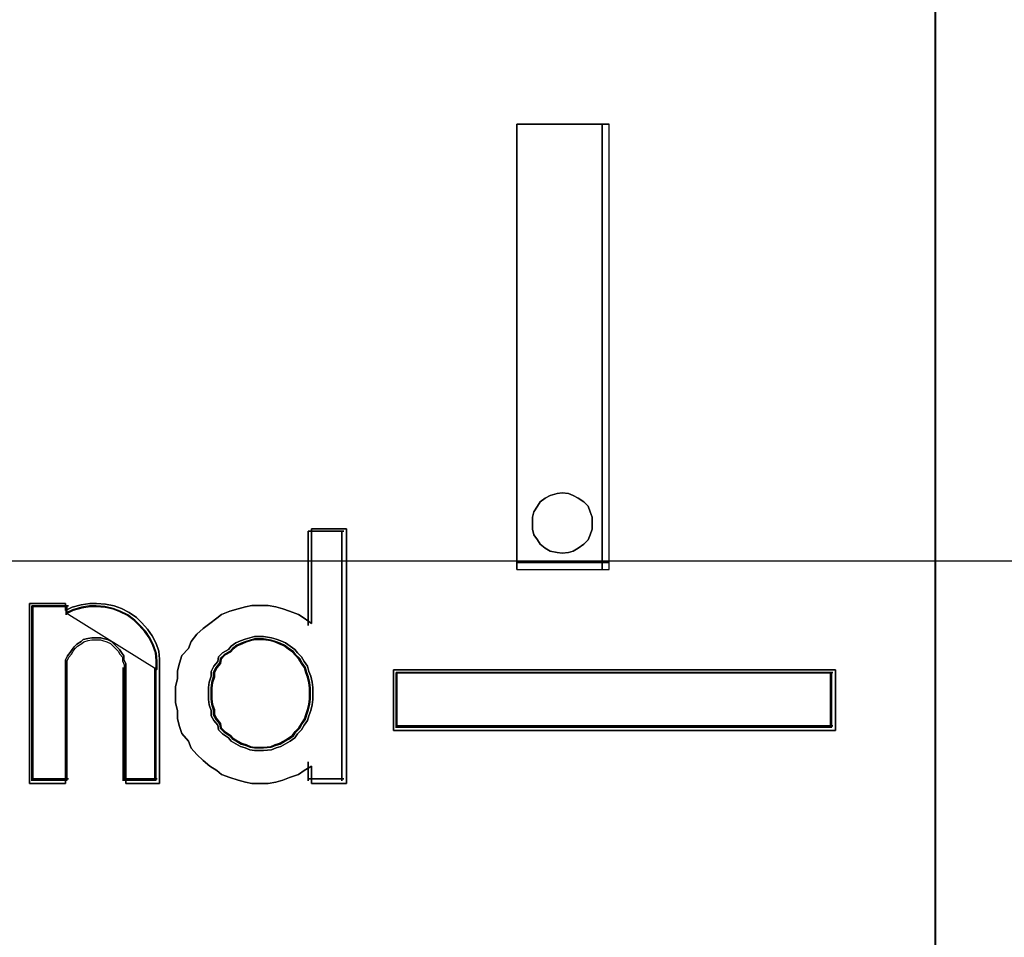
# Model space of a CAD drawing. Extents: x -558982 to 5119495, y -5290134 to 121759.
# Tile 88 of 256: x -477528 to -477436, y -21309 to -21223. Entities that reach past the tile are written whole.
import ezdxf

# ---------------------------------------------------------------- set-up
doc = ezdxf.new("R2010")
doc.units = 0
doc.header["$MEASUREMENT"] = 0
doc.layers.get('0').update_dxf_attribs({"color": 252})
doc.layers.add('30', color=7, linetype='Continuous')
doc.layers.add('45', color=8, linetype='Continuous')

# ---------------------------------------------------------------- blocks, each defined once
blk = doc.blocks.new('*U1043')
at = {"layer": '30', "color": 7}
blk.add_lwpolyline([(51.981526, -142.47767), (396.088727, -142.47767), (396.088727, -178.455247), (51.981526, -178.455247), (51.981526, -142.47767)], close=True, dxfattribs=at)
blk.add_lwpolyline([(51.981526, -142.47767), (396.088727, -142.47767), (396.088727, -178.455247), (51.981526, -178.455247), (51.981526, -142.47767)], dxfattribs=at)
blk = doc.blocks.new('*A1050')
at = {"layer": '45', "color": 7}
for points in [[(205.993497, -118.993998), (224.00729, -118.993998), (224.00729, -118.993998), (224.00729, -201.999826), (224.00729, -201.999826), (205.993497, -201.999826), (205.993497, -201.999826), (205.993497, -118.993998), (205.993497, -118.993998)], [(205.998799, -118.999294), (224.001988, -118.999294), (224.001988, -201.99453), (205.998799, -201.99453), (205.998799, -118.999294)], [(220.073152, -178.534692), (220.073152, -174.347988), (220.073152, -178.534692)], [(220.073152, -174.347988), (220.940041, -174.347988), (220.073152, -174.347988)], [(220.073152, -178.534692), (220.940041, -178.534692), (220.940041, -174.347988), (220.073152, -174.347988), (220.073152, -178.534692)], [(220.873765, -178.534692), (220.873765, -174.347988), (220.873765, -178.534692)], [(220.780979, -178.096425), (220.780979, -178.043462), (220.761143, -177.9905), (220.741307, -177.937537), (220.701635, -177.897815), (220.648739, -177.864713), (220.602455, -177.838232), (220.556171, -177.818371), (220.496663, -177.81175), (220.450379, -177.818371), (220.384259, -177.838232), (220.337975, -177.864713), (220.291691, -177.897815), (220.265243, -177.937537), (220.232183, -177.9905), (220.218959, -178.043462), (220.218959, -178.096425), (220.218959, -178.156008), (220.232183, -178.208971), (220.265243, -178.255313), (220.291691, -178.295035), (220.337975, -178.334757), (220.384259, -178.361239), (220.450379, -178.374479), (220.496663, -178.3811), (220.556171, -178.374479), (220.602455, -178.361239), (220.648739, -178.334757), (220.701635, -178.295035), (220.741307, -178.255313), (220.761143, -178.208971), (220.780979, -178.156008), (220.780979, -178.096425)], [(220.496663, -177.81175), (220.556171, -177.818371), (220.602455, -177.838232), (220.648739, -177.864713), (220.701635, -177.897815), (220.741307, -177.937537), (220.761143, -177.9905), (220.780979, -178.043462), (220.780979, -178.096425), (220.780979, -178.156008), (220.761143, -178.208971), (220.741307, -178.255313), (220.701635, -178.295035), (220.648739, -178.334757), (220.602455, -178.361239), (220.556171, -178.374479), (220.496663, -178.3811), (220.450379, -178.374479), (220.384259, -178.361239), (220.337975, -178.334757), (220.291691, -178.295035), (220.265243, -178.255313), (220.232183, -178.208971), (220.218959, -178.156008), (220.218959, -178.096425), (220.218959, -178.043462), (220.232183, -177.9905), (220.265243, -177.937537), (220.291691, -177.897815), (220.337975, -177.864713), (220.384259, -177.838232), (220.450379, -177.818371), (220.496663, -177.81175)], [(218.469275, -178.150712), (218.469275, -180.544627), (218.140667, -180.544627), (218.140667, -180.382226), (218.073728, -180.42433), (218.01896, -180.460419), (217.933766, -180.490493), (217.872912, -180.514553), (217.805973, -180.532597), (217.732949, -180.544627), (217.647755, -180.544627), (217.580816, -180.544627), (217.519963, -180.532597), (217.453024, -180.514553), (217.373915, -180.490493), (217.294805, -180.460419), (217.252208, -180.42433), (217.185269, -180.382226), (217.124416, -180.328092), (217.063563, -180.273958), (217.008795, -180.213809), (216.984453, -180.147646), (216.9236, -180.075468), (216.899259, -180.009304), (216.881003, -179.937126), (216.881003, -179.858933), (216.862747, -179.786754), (216.862747, -179.708561), (216.862747, -179.636383), (216.881003, -179.55819), (216.881003, -179.486011), (216.899259, -179.413833), (216.9236, -179.341654), (216.984453, -179.275491), (217.008795, -179.209328), (217.063563, -179.143164), (217.124416, -179.08903), (217.185269, -179.040911), (217.252208, -178.992792), (217.294805, -178.956703), (217.373915, -178.926629), (217.453024, -178.90257), (217.519963, -178.884525), (217.580816, -178.872495), (217.647755, -178.872495), (217.732949, -178.872495), (217.805973, -178.884525), (217.872912, -178.90257), (217.933766, -178.926629), (218.01896, -178.956703), (218.073728, -178.992792), (218.140667, -179.040911), (218.140667, -178.150712), (218.469275, -178.150712)], [(217.008795, -179.209328), (216.984453, -179.275491), (216.9236, -179.341654), (216.899259, -179.413833), (216.881003, -179.486011), (216.881003, -179.55819), (216.862747, -179.636383), (216.862747, -179.708561), (216.862747, -179.786754), (216.881003, -179.858933), (216.881003, -179.937126), (216.899259, -180.009304), (216.9236, -180.075468), (216.984453, -180.147646), (217.008795, -180.213809), (217.063563, -180.273958), (217.124416, -180.328092), (217.185269, -180.382226), (217.252208, -180.42433), (217.294805, -180.460419), (217.373915, -180.490493), (217.453024, -180.514553), (217.519963, -180.532597), (217.580816, -180.544627), (217.647755, -180.544627), (217.732949, -180.544627), (217.805973, -180.532597), (217.872912, -180.514553), (217.933766, -180.490493), (218.01896, -180.460419), (218.073728, -180.42433), (218.140667, -180.382226), (218.140667, -180.544627), (218.469275, -180.544627), (218.469275, -178.150712), (218.140667, -178.150712), (218.140667, -179.040911), (218.073728, -178.992792), (218.01896, -178.956703), (217.933766, -178.926629), (217.872912, -178.90257), (217.805973, -178.884525), (217.732949, -178.872495), (217.647755, -178.872495), (217.580816, -178.872495), (217.519963, -178.884525), (217.453024, -178.90257), (217.373915, -178.926629), (217.294805, -178.956703), (217.252208, -178.992792), (217.185269, -179.040911), (217.124416, -179.08903), (217.063563, -179.143164), (217.008795, -179.209328)], [(218.111385, -178.174545), (218.111385, -179.059023), (218.111385, -178.174545)], [(218.111385, -178.174545), (218.445416, -178.174545), (218.111385, -178.174545)], [(218.426858, -178.174545), (218.426858, -180.520794), (218.426858, -178.174545)], [(220.073152, -178.468488), (220.940041, -178.468488), (220.073152, -178.468488)], [(215.82899, -178.919424), (215.890713, -178.888989), (215.977126, -178.864642), (216.057367, -178.852468), (216.119091, -178.852468), (216.205504, -178.858555), (216.285745, -178.876816), (216.353641, -178.901163), (216.427709, -178.937685), (216.495605, -178.98638), (216.544984, -179.035075), (216.600535, -179.095944), (216.643742, -179.156813), (216.680776, -179.229856), (216.705465, -179.302899), (216.711638, -179.375942), (216.711638, -179.455071), (216.711638, -180.544627), (216.396847, -180.544627), (216.396847, -179.455071), (216.396847, -179.41855), (216.37833, -179.382028), (216.37833, -179.345507), (216.353641, -179.315073), (216.335123, -179.284638), (216.310434, -179.26029), (216.285745, -179.235943), (216.261055, -179.211595), (216.224021, -179.193334), (216.180814, -179.181161), (216.162297, -179.175074), (216.112918, -179.175074), (216.075884, -179.175074), (216.03885, -179.181161), (215.995644, -179.193334), (215.977126, -179.211595), (215.93392, -179.235943), (215.90923, -179.26029), (215.890713, -179.284638), (215.872196, -179.315073), (215.847507, -179.345507), (215.82899, -179.382028), (215.82899, -179.41855), (215.82899, -179.455071), (215.82899, -180.544627), (215.48951, -180.544627), (215.48951, -178.852468), (215.82899, -178.852468), (215.82899, -178.919424)], [(216.643742, -179.156813), (216.600535, -179.095944), (216.544984, -179.035075), (216.495605, -178.98638), (216.427709, -178.937685), (216.353641, -178.901163), (216.285745, -178.876816), (216.205504, -178.858555), (216.119091, -178.852468), (216.057367, -178.852468), (215.977126, -178.864642), (215.890713, -178.888989), (215.82899, -178.919424), (215.82899, -178.852468), (215.48951, -178.852468), (215.48951, -180.544627), (215.82899, -180.544627), (215.82899, -179.455071), (215.82899, -179.41855), (215.82899, -179.382028), (215.847507, -179.345507), (215.872196, -179.315073), (215.890713, -179.284638), (215.90923, -179.26029), (215.93392, -179.235943), (215.977126, -179.211595), (215.995644, -179.193334), (216.03885, -179.181161), (216.075884, -179.175074), (216.112918, -179.175074), (216.162297, -179.175074), (216.180814, -179.181161), (216.224021, -179.193334), (216.261055, -179.211595), (216.285745, -179.235943), (216.310434, -179.26029), (216.335123, -179.284638), (216.353641, -179.315073), (216.37833, -179.345507), (216.37833, -179.382028), (216.396847, -179.41855), (216.396847, -179.455071), (216.396847, -180.544627), (216.711638, -180.544627), (216.711638, -179.455071), (216.711638, -179.375942), (216.705465, -179.302899), (216.680776, -179.229856), (216.643742, -179.156813)], [(215.513369, -178.876301), (215.513369, -180.520794), (215.513369, -178.876301)], [(215.513369, -178.876301), (215.855353, -178.876301), (215.513369, -178.876301)], [(216.615464, -179.17716), (216.574507, -179.118577), (216.521848, -179.059994), (216.475039, -179.013128), (216.410678, -178.966262), (216.340466, -178.931112), (216.276104, -178.907679), (216.200041, -178.890104), (216.118127, -178.884246), (216.059617, -178.884246), (215.983553, -178.895962), (215.901639, -178.919395), (215.843129, -178.948687), (215.843129, -178.884246), (215.521322, -178.884246), (215.521322, -180.512849), (215.843129, -180.512849), (215.843129, -179.464216), (215.843129, -179.429066), (215.843129, -179.393916), (215.860682, -179.358767), (215.884086, -179.329475), (215.901639, -179.300184), (215.919192, -179.276751), (215.942596, -179.253318), (215.983553, -179.229884), (216.001106, -179.21231), (216.042063, -179.200593), (216.07717, -179.194735), (216.112276, -179.194735), (216.159084, -179.194735), (216.176637, -179.200593), (216.217594, -179.21231), (216.2527, -179.229884), (216.276104, -179.253318), (216.299509, -179.276751), (216.322913, -179.300184), (216.340466, -179.329475), (216.36387, -179.358767), (216.36387, -179.393916), (216.381423, -179.429066), (216.381423, -179.464216), (216.381423, -180.512849), (216.679825, -180.512849), (216.679825, -179.464216), (216.679825, -179.388058), (216.673974, -179.317759), (216.65057, -179.247459), (216.615464, -179.17716)], [(216.690429, -179.47478), (216.690429, -179.396192), (216.684441, -179.323649), (216.660489, -179.251106), (216.624561, -179.178563), (216.582645, -179.118111), (216.528753, -179.057658), (216.480849, -179.009296), (216.414981, -178.960934), (216.343125, -178.924663), (216.277257, -178.900482), (216.199413, -178.882346), (216.115581, -178.876301), (216.055701, -178.876301), (215.977857, -178.888392), (215.894025, -178.912573), (215.834145, -178.942799), (216.690429, -179.47478)], [(215.834145, -178.876301), (215.834145, -178.961041), (215.834145, -178.876301)], [(218.153802, -179.698547), (218.153802, -179.642428), (218.147554, -179.592545), (218.135059, -179.536426), (218.116316, -179.492778), (218.10382, -179.442894), (218.072582, -179.399246), (218.047591, -179.355598), (218.010105, -179.318186), (217.985115, -179.287009), (217.941381, -179.255831), (217.897647, -179.224654), (217.853914, -179.205948), (217.81018, -179.187242), (217.766446, -179.174771), (217.691474, -179.1623), (217.647741, -179.1623), (217.604007, -179.1623), (217.560273, -179.174771), (217.51654, -179.187242), (217.472806, -179.205948), (217.429072, -179.224654), (217.385339, -179.255831), (217.360348, -179.287009), (217.304119, -179.318186), (217.266633, -179.355598), (217.260385, -179.399246), (217.222899, -179.442894), (217.197909, -179.492778), (217.197909, -179.536426), (217.179166, -179.592545), (217.172918, -179.642428), (217.172918, -179.698547), (217.172918, -179.754666), (217.179166, -179.80455), (217.197909, -179.860669), (217.197909, -179.910552), (217.222899, -179.9542), (217.260385, -179.997848), (217.266633, -180.041496), (217.304119, -180.078909), (217.360348, -180.116322), (217.385339, -180.147499), (217.429072, -180.172441), (217.472806, -180.197382), (217.51654, -180.209853), (217.560273, -180.22856), (217.604007, -180.234795), (217.647741, -180.234795), (217.691474, -180.234795), (217.766446, -180.22856), (217.81018, -180.209853), (217.853914, -180.197382), (217.897647, -180.172441), (217.941381, -180.147499), (217.985115, -180.116322), (218.010105, -180.078909), (218.047591, -180.041496), (218.072582, -179.997848), (218.10382, -179.9542), (218.116316, -179.910552), (218.135059, -179.860669), (218.147554, -179.80455), (218.153802, -179.754666), (218.153802, -179.698547)], [(217.647741, -179.1623), (217.691474, -179.1623), (217.766446, -179.174771), (217.81018, -179.187242), (217.853914, -179.205948), (217.897647, -179.224654), (217.941381, -179.255831), (217.985115, -179.287009), (218.010105, -179.318186), (218.047591, -179.355598), (218.072582, -179.399246), (218.10382, -179.442894), (218.116316, -179.492778), (218.135059, -179.536426), (218.147554, -179.592545), (218.153802, -179.642428), (218.153802, -179.698547), (218.153802, -179.754666), (218.147554, -179.80455), (218.135059, -179.860669), (218.116316, -179.910552), (218.10382, -179.9542), (218.072582, -179.997848), (218.047591, -180.041496), (218.010105, -180.078909), (217.985115, -180.116322), (217.941381, -180.147499), (217.897647, -180.172441), (217.853914, -180.197382), (217.81018, -180.209853), (217.766446, -180.22856), (217.691474, -180.234795), (217.647741, -180.234795), (217.604007, -180.234795), (217.560273, -180.22856), (217.51654, -180.209853), (217.472806, -180.197382), (217.429072, -180.172441), (217.385339, -180.147499), (217.360348, -180.116322), (217.304119, -180.078909), (217.266633, -180.041496), (217.260385, -179.997848), (217.222899, -179.9542), (217.197909, -179.910552), (217.197909, -179.860669), (217.179166, -179.80455), (217.172918, -179.754666), (217.172918, -179.698547), (217.172918, -179.642428), (217.179166, -179.592545), (217.197909, -179.536426), (217.197909, -179.492778), (217.222899, -179.442894), (217.260385, -179.399246), (217.266633, -179.355598), (217.304119, -179.318186), (217.360348, -179.287009), (217.385339, -179.255831), (217.429072, -179.224654), (217.472806, -179.205948), (217.51654, -179.187242), (217.560273, -179.174771), (217.604007, -179.1623), (217.647741, -179.1623)], [(217.897647, -179.224654), (217.941381, -179.255831), (217.985115, -179.287009), (218.010105, -179.318186), (218.047591, -179.355598), (218.072582, -179.399246), (218.10382, -179.442894), (218.116316, -179.492778), (218.135059, -179.536426), (218.147554, -179.592545), (218.153802, -179.642428), (218.153802, -179.698547), (218.153802, -179.754666), (218.147554, -179.80455), (218.135059, -179.860669), (218.116316, -179.910552), (218.10382, -179.9542), (218.072582, -179.997848), (218.047591, -180.041496), (218.010105, -180.078909), (217.985115, -180.116322), (217.941381, -180.147499), (217.897647, -180.172441), (217.853914, -180.197382), (217.81018, -180.209853), (217.766446, -180.22856), (217.691474, -180.234795), (217.647741, -180.234795), (217.604007, -180.234795), (217.560273, -180.22856), (217.51654, -180.209853), (217.472806, -180.197382), (217.429072, -180.172441), (217.385339, -180.147499), (217.360348, -180.116322), (217.304119, -180.078909), (217.266633, -180.041496), (217.260385, -179.997848), (217.222899, -179.9542), (217.197909, -179.910552), (217.197909, -179.860669), (217.179166, -179.80455), (217.172918, -179.754666), (217.172918, -179.698547), (217.172918, -179.642428), (217.179166, -179.592545), (217.197909, -179.536426), (217.197909, -179.492778), (217.222899, -179.442894), (217.260385, -179.399246), (217.266633, -179.355598), (217.304119, -179.318186), (217.360348, -179.287009), (217.385339, -179.255831), (217.429072, -179.224654), (217.472806, -179.205948), (217.51654, -179.187242), (217.560273, -179.174771), (217.604007, -179.1623), (217.647741, -179.1623), (217.691474, -179.1623), (217.766446, -179.174771), (217.81018, -179.187242), (217.853914, -179.205948), (217.897647, -179.224654)], [(217.648416, -180.210962), (217.690259, -180.210962), (217.761988, -180.205003), (217.803831, -180.187129), (217.845673, -180.175212), (217.887516, -180.151379), (217.929358, -180.127545), (217.971201, -180.097754), (217.995111, -180.062004), (218.030976, -180.026254), (218.054886, -179.984546), (218.084773, -179.942838), (218.096728, -179.90113), (218.114661, -179.853463), (218.126616, -179.799839), (218.132593, -179.752172), (218.132593, -179.698547), (218.132593, -179.644923), (218.126616, -179.597256), (218.114661, -179.543631), (218.096728, -179.501923), (218.084773, -179.454257), (218.054886, -179.412549), (218.030976, -179.370841), (217.995111, -179.335091), (217.971201, -179.305299), (217.929358, -179.275508), (217.887516, -179.245716), (217.845673, -179.227841), (217.803831, -179.209966), (217.761988, -179.19805), (217.690259, -179.186133), (217.648416, -179.186133), (217.606574, -179.186133), (217.564731, -179.19805), (217.522889, -179.209966), (217.481046, -179.227841), (217.439204, -179.245716), (217.397361, -179.275508), (217.373451, -179.305299), (217.319654, -179.335091), (217.283789, -179.370841), (217.277811, -179.412549), (217.241946, -179.454257), (217.218036, -179.501923), (217.218036, -179.543631), (217.200104, -179.597256), (217.194126, -179.644923), (217.194126, -179.698547), (217.194126, -179.752172), (217.200104, -179.799839), (217.218036, -179.853463), (217.218036, -179.90113), (217.241946, -179.942838), (217.277811, -179.984546), (217.283789, -180.026254), (217.319654, -180.062004), (217.373451, -180.097754), (217.397361, -180.127545), (217.439204, -180.151379), (217.481046, -180.175212), (217.522889, -180.187129), (217.564731, -180.205003), (217.606574, -180.210962), (217.648416, -180.210962)], [(218.121989, -179.698547), (218.121989, -179.645754), (218.116147, -179.598827), (218.104462, -179.546033), (218.086935, -179.504972), (218.07525, -179.458044), (218.046038, -179.416983), (218.022668, -179.375921), (217.987614, -179.340726), (217.964244, -179.311396), (217.923347, -179.282066), (217.88245, -179.252737), (217.841553, -179.235139), (217.800656, -179.217541), (217.75976, -179.205809), (217.689651, -179.194077), (217.648754, -179.194077), (217.607857, -179.194077), (217.56696, -179.205809), (217.526063, -179.217541), (217.485166, -179.235139), (217.444269, -179.252737), (217.403372, -179.282066), (217.380003, -179.311396), (217.327421, -179.340726), (217.292367, -179.375921), (217.286524, -179.416983), (217.25147, -179.458044), (217.2281, -179.504972), (217.2281, -179.546033), (217.210573, -179.598827), (217.20473, -179.645754), (217.20473, -179.698547), (217.20473, -179.751341), (217.210573, -179.798268), (217.2281, -179.851062), (217.2281, -179.897989), (217.25147, -179.939051), (217.286524, -179.980112), (217.292367, -180.021174), (217.327421, -180.056369), (217.380003, -180.091565), (217.403372, -180.120894), (217.444269, -180.144358), (217.485166, -180.167822), (217.526063, -180.179554), (217.56696, -180.197151), (217.607857, -180.203017), (217.648754, -180.203017), (217.689651, -180.203017), (217.75976, -180.197151), (217.800656, -180.179554), (217.841553, -180.167822), (217.88245, -180.144358), (217.923347, -180.120894), (217.964244, -180.091565), (217.987614, -180.056369), (218.022668, -180.021174), (218.046038, -179.980112), (218.07525, -179.939051), (218.086935, -179.897989), (218.104462, -179.851062), (218.116147, -179.798268), (218.121989, -179.751341), (218.121989, -179.698547)], [(215.834145, -179.456243), (215.834145, -180.520794), (215.834145, -179.456243)], [(216.372305, -179.456243), (216.372305, -180.520794), (216.372305, -179.456243)], [(216.669221, -179.456243), (216.669221, -180.520794), (216.669221, -179.456243)], [(218.911998, -179.477428), (223.066172, -179.477428), (223.066172, -180.046777), (218.911998, -180.046777), (218.911998, -179.477428)], [(218.111385, -180.343369), (218.111385, -180.520794), (218.111385, -180.343369)], [(215.513369, -180.502257), (215.855353, -180.502257), (215.513369, -180.502257)], [(216.372305, -180.502257), (216.690429, -180.502257), (216.372305, -180.502257)], [(218.111385, -180.502257), (218.445416, -180.502257), (218.111385, -180.502257)]]:
    blk.add_lwpolyline(points, close=True, dxfattribs=at)
at = {"layer": '45', "color": 1}
for points in [[(217.647741, -179.1623), (217.691474, -179.1623), (217.766446, -179.174771), (217.81018, -179.187242), (217.853914, -179.205948), (217.897647, -179.224654), (217.941381, -179.255831), (217.985115, -179.287009), (218.010105, -179.318186), (218.047591, -179.355598), (218.072582, -179.399246), (218.10382, -179.442894), (218.116316, -179.492778), (218.135059, -179.536426), (218.147554, -179.592545), (218.153802, -179.642428), (218.153802, -179.698547), (218.153802, -179.754666), (218.147554, -179.80455), (218.135059, -179.860669), (218.116316, -179.910552), (218.10382, -179.9542), (218.072582, -179.997848), (218.047591, -180.041496), (218.010105, -180.078909), (217.985115, -180.116322), (217.941381, -180.147499), (217.897647, -180.172441), (217.853914, -180.197382), (217.81018, -180.209853), (217.766446, -180.22856), (217.691474, -180.234795), (217.647741, -180.234795), (217.604007, -180.234795), (217.560273, -180.22856), (217.51654, -180.209853), (217.472806, -180.197382), (217.429072, -180.172441), (217.385339, -180.147499), (217.360348, -180.116322), (217.304119, -180.078909), (217.266633, -180.041496), (217.260385, -179.997848), (217.222899, -179.9542), (217.197909, -179.910552), (217.197909, -179.860669), (217.179166, -179.80455), (217.172918, -179.754666), (217.172918, -179.698547), (217.172918, -179.642428), (217.179166, -179.592545), (217.197909, -179.536426), (217.197909, -179.492778), (217.222899, -179.442894), (217.260385, -179.399246), (217.266633, -179.355598), (217.304119, -179.318186), (217.360348, -179.287009), (217.385339, -179.255831), (217.429072, -179.224654), (217.472806, -179.205948), (217.51654, -179.187242), (217.560273, -179.174771), (217.604007, -179.1623), (217.647741, -179.1623)], [(223.066172, -179.477428), (218.911998, -179.477428), (218.911998, -180.046777), (223.066172, -180.046777), (223.066172, -179.477428)], [(218.935857, -179.501261), (223.042313, -179.501261), (218.935857, -179.501261)], [(218.935857, -179.501261), (218.935857, -180.022944), (218.935857, -179.501261)], [(223.03436, -179.509206), (218.94381, -179.509206), (218.94381, -180.015), (223.03436, -180.015), (223.03436, -179.509206)], [(223.021105, -180.022944), (223.021105, -179.501261), (223.021105, -180.022944)], [(218.935857, -180.004407), (223.042313, -180.004407), (218.935857, -180.004407)]]:
    blk.add_lwpolyline(points, close=True, dxfattribs=at)

msp = doc.modelspace()

# ---------------------------------------------------------------- block references
at = {"xscale": 10, "yscale": 10, "zscale": 10}
for name in ['*U1043', '*A1050']:
    msp.add_blockref(name, (-479682.254, -19489.052), dxfattribs=at)

doc.saveas('drawing.dxf')
